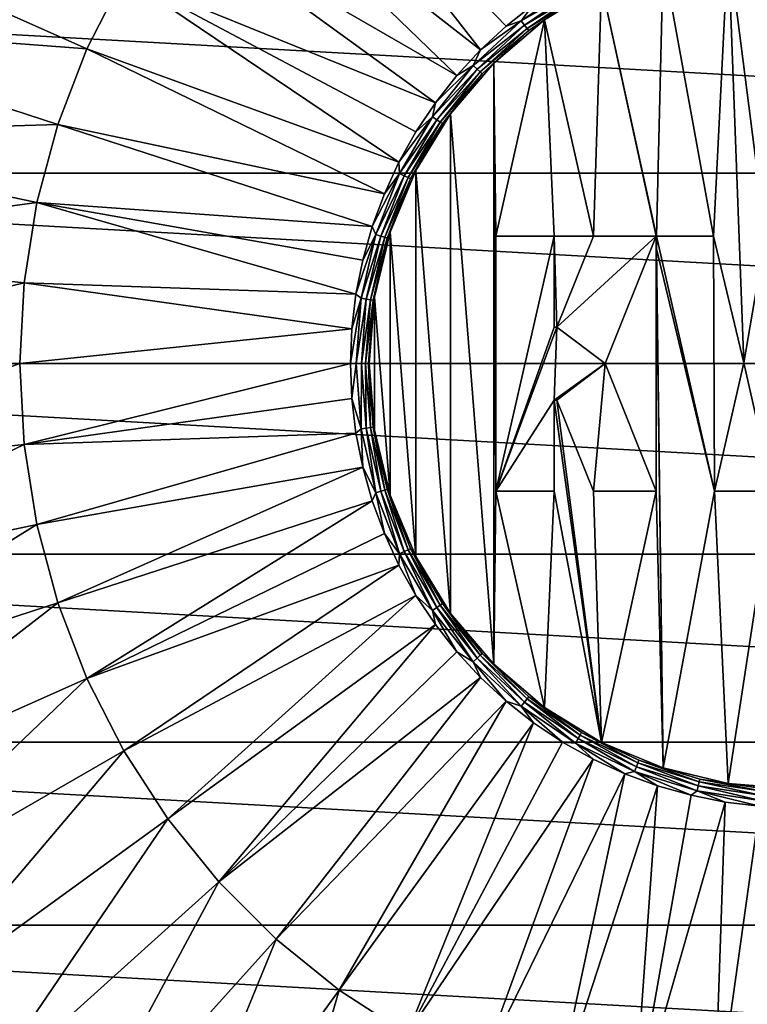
# Model space of a CAD drawing. Header units: metres. Extents: x -101 to 101, y -261 to 23.
# Tile 52 of 256: x -86 to -77, y -8 to 4. Entities that reach past the tile are written whole.
import ezdxf

# ---------------------------------------------------------------- set-up
doc = ezdxf.new("R2010")
doc.units = ezdxf.units.M
doc.layers.add('solid_505151_K2442K1000C34', color=7, linetype='CONTINUOUS')

msp = doc.modelspace()

# ---------------------------------------------------------------- linework, layer by layer
at = {"layer": 'solid_505151_K2442K1000C34'}
for points in [[(-80.19175, 3.691692, 108.226677), (-82.593605, 6.767634, 107.663673), (-83.267632, 6.093606, 107.663673)], [(-79.890724, 3.969963, 108.226677), (-79.568794, 4.22376, 108.226677), (-82.593605, 6.767634, 107.663673)], [(-80.19175, 3.691692, 108.226677), (-79.890724, 3.969963, 108.226677), (-82.593605, 6.767634, 107.663673)], [(-80.470016, 3.390663, 108.226677), (-83.267632, 6.093606, 107.663673), (-83.867516, 5.352814, 107.663673)], [(-80.470016, 3.390663, 108.226677), (-80.19175, 3.691692, 108.226677), (-83.267632, 6.093606, 107.663673)], [(-80.723801, 3.06873, 108.226677), (-83.867516, 5.352814, 107.663673), (-84.386681, 4.553375, 107.663673)], [(-80.723801, 3.06873, 108.226677), (-80.470016, 3.390663, 108.226677), (-83.867516, 5.352814, 107.663673)], [(-88.331947, 5.267922, 106.793419), (-88.81778, 4.002289, 106.793419), (-84.819427, 3.704049, 107.663673)], [(-88.331947, 5.267922, 106.793419), (-84.819427, 3.704049, 107.663673), (-84.386681, 4.553375, 107.663673)], [(-76.842857, 1.5, 107.949371), (-76.5, 5, 107.949371), (-77.282204, 4.938436, 107.949371)], [(-77.454109, 1.5, 107.949371), (-77.282204, 4.938436, 107.949371), (-78.045128, 4.755267, 107.949371)], [(-77.454109, 1.5, 107.949371), (-77.098328, 0.009774, 107.949371), (-77.282204, 4.938436, 107.949371)], [(-77.098328, 0.009774, 107.949371), (-76.842857, 1.5, 107.949371), (-77.282204, 4.938436, 107.949371)], [(-78.123283, 1.5, 107.949371), (-78.045128, 4.755267, 107.949371), (-78.769989, 4.455011, 107.949371)], [(-78.123283, 1.5, 107.949371), (-77.454109, 1.5, 107.949371), (-78.045128, 4.755267, 107.949371)], [(-81.151863, 2.370193, 108.226677), (-84.386681, 4.553375, 107.663673), (-84.819427, 3.704049, 107.663673)], [(-80.951553, 2.727872, 108.226677), (-80.723801, 3.06873, 108.226677), (-84.386681, 4.553375, 107.663673)], [(-81.151863, 2.370193, 108.226677), (-80.951553, 2.727872, 108.226677), (-84.386681, 4.553375, 107.663673)], [(-96.374245, 2.239277, -4), (-95.998535, 4.450506, -4), (-56.625755, 2.239277, -4)], [(-95.998535, 4.450506, -4), (-57.001465, 4.450506, -4), (-56.625755, 2.239277, -4)], [(-79.713661, 4.029804, 108.222481), (-79.077156, 4.463766, 108.222481), (-79.568794, 4.22376, 108.226677)], [(-79.046387, 4.410465, 108.196594), (-79.077156, 4.463766, 108.222481), (-79.713661, 4.029804, 108.222481)], [(-79.675285, 3.981685, 108.196594), (-79.046387, 4.410465, 108.196594), (-79.713661, 4.029804, 108.222481)], [(-79.021584, 4.367516, 108.151886), (-79.046387, 4.410465, 108.196594), (-79.675285, 3.981685, 108.196594)], [(-79.438934, 4.045077, 108.027771), (-79.438942, 4.045068, 107.949371), (-78.769989, 4.455011, 107.949371)], [(-78.866821, 1.5, 107.949371), (-78.769989, 4.455011, 107.949371), (-79.438942, 4.045068, 107.949371)], [(-78.866821, 1.5, 107.949371), (-78.128288, 1.5, 107.949371), (-78.769989, 4.455011, 107.949371)], [(-78.123283, 1.5, 107.949371), (-78.769989, 4.455011, 107.949371), (-78.128288, 1.5, 107.949371)], [(-79.644363, 3.942911, 108.151886), (-79.021584, 4.367516, 108.151886), (-79.675285, 3.981685, 108.196594)], [(-79.005531, 4.339703, 108.093346), (-79.021584, 4.367516, 108.151886), (-79.644363, 3.942911, 108.151886)], [(-79.624344, 3.917802, 108.093346), (-79.005531, 4.339703, 108.093346), (-79.644363, 3.942911, 108.151886)], [(-79.624344, 3.917802, 108.093346), (-79.438934, 4.045077, 108.027771), (-79.005531, 4.339703, 108.093346)], [(-79.713661, 4.029804, 108.222481), (-79.568794, 4.22376, 108.226677), (-79.890724, 3.969963, 108.226677)], [(-88.81778, 4.002289, 106.793419), (-89.168655, 2.692805, 106.793419), (-85.161034, 2.814141, 107.663673)], [(-88.81778, 4.002289, 106.793419), (-85.161034, 2.814141, 107.663673), (-84.819427, 3.704049, 107.663673)], [(-80.278381, 3.505823, 108.222481), (-79.713661, 4.029804, 108.222481), (-80.19175, 3.691692, 108.226677)], [(-79.675285, 3.981685, 108.196594), (-79.713661, 4.029804, 108.222481), (-80.278381, 3.505823, 108.222481)], [(-80.233261, 3.463961, 108.196594), (-79.675285, 3.981685, 108.196594), (-80.278381, 3.505823, 108.222481)], [(-79.644363, 3.942911, 108.151886), (-79.675285, 3.981685, 108.196594), (-80.233261, 3.463961, 108.196594)], [(-80.196907, 3.430228, 108.151886), (-79.644363, 3.942911, 108.151886), (-80.233261, 3.463961, 108.196594)], [(-79.624344, 3.917802, 108.093346), (-79.644363, 3.942911, 108.151886), (-80.196907, 3.430228, 108.151886)], [(-79.713661, 4.029804, 108.222481), (-79.890724, 3.969963, 108.226677), (-80.19175, 3.691692, 108.226677)], [(-79.438934, 4.045077, 108.027771), (-80.035545, 3.535525, 108.027771), (-79.438942, 4.045068, 107.949371)], [(-79.624344, 3.917802, 108.093346), (-80.035545, 3.535525, 108.027771), (-79.438934, 4.045077, 108.027771)], [(-80.035545, 3.535525, 108.027771), (-80.03553, 3.53553, 107.949371), (-79.438942, 4.045068, 107.949371)], [(-80.014, 1.5, 107.949371), (-79.438942, 4.045068, 107.949371), (-80.03553, 3.53553, 107.949371)], [(-79.328285, 1.5, 107.949371), (-79.438942, 4.045068, 107.949371), (-80.014, 1.5, 107.949371)], [(-79.328285, 1.5, 107.949371), (-78.866821, 1.5, 107.949371), (-79.438942, 4.045068, 107.949371)], [(-80.173363, 3.408385, 108.093346), (-79.624344, 3.917802, 108.093346), (-80.196907, 3.430228, 108.151886)], [(-80.173363, 3.408385, 108.093346), (-80.035545, 3.535525, 108.027771), (-79.624344, 3.917802, 108.093346)], [(-81.323486, 1.997898, 108.226677), (-84.819427, 3.704049, 107.663673), (-85.161034, 2.814141, 107.663673)], [(-81.323486, 1.997898, 108.226677), (-81.151863, 2.370193, 108.226677), (-84.819427, 3.704049, 107.663673)], [(-80.278381, 3.505823, 108.222481), (-80.19175, 3.691692, 108.226677), (-80.470016, 3.390663, 108.226677)], [(-80.75869, 2.903527, 108.222481), (-80.278381, 3.505823, 108.222481), (-80.723801, 3.06873, 108.226677)], [(-80.233261, 3.463961, 108.196594), (-80.278381, 3.505823, 108.222481), (-80.75869, 2.903527, 108.222481)], [(-80.278381, 3.505823, 108.222481), (-80.470016, 3.390663, 108.226677), (-80.723801, 3.06873, 108.226677)], [(-80.54509, 2.93892, 108.027771), (-80.545067, 2.938941, 107.949371), (-80.03553, 3.53553, 107.949371)], [(-80.035545, 3.535525, 108.027771), (-80.54509, 2.93892, 108.027771), (-80.03553, 3.53553, 107.949371)], [(-80.173363, 3.408385, 108.093346), (-80.54509, 2.93892, 108.027771), (-80.035545, 3.535525, 108.027771)], [(-80.545067, 2.938941, 107.949371), (-80.03553, -3.53553, 107.949371), (-80.03553, 3.53553, 107.949371)], [(-80.014, -1.5, 107.949371), (-80.03553, 3.53553, 107.949371), (-80.03553, -3.53553, 107.949371)], [(-80.014, -1.5, 107.949371), (-80.014, 1.5, 107.949371), (-80.03553, 3.53553, 107.949371)], [(-80.70784, 2.868858, 108.196594), (-80.233261, 3.463961, 108.196594), (-80.75869, 2.903527, 108.222481)], [(-80.196907, 3.430228, 108.151886), (-80.233261, 3.463961, 108.196594), (-80.70784, 2.868858, 108.196594)], [(-80.666862, 2.84092, 108.151886), (-80.196907, 3.430228, 108.151886), (-80.70784, 2.868858, 108.196594)], [(-80.173363, 3.408385, 108.093346), (-80.196907, 3.430228, 108.151886), (-80.666862, 2.84092, 108.151886)], [(-80.640327, 2.822829, 108.093346), (-80.173363, 3.408385, 108.093346), (-80.666862, 2.84092, 108.151886)], [(-80.640327, 2.822829, 108.093346), (-80.54509, 2.93892, 108.027771), (-80.173363, 3.408385, 108.093346)], [(-80.75869, 2.903527, 108.222481), (-80.723801, 3.06873, 108.226677), (-80.951553, 2.727872, 108.226677)], [(-80.75869, 2.903527, 108.222481), (-80.951553, 2.727872, 108.226677), (-81.151863, 2.370193, 108.226677)], [(-81.143875, 2.236372, 108.222481), (-80.75869, 2.903527, 108.222481), (-81.151863, 2.370193, 108.226677)], [(-80.70784, 2.868858, 108.196594), (-80.75869, 2.903527, 108.222481), (-81.143875, 2.236372, 108.222481)], [(-80.955032, 2.269947, 108.027771), (-80.955009, 2.269986, 107.949371), (-80.545067, 2.938941, 107.949371)], [(-80.54509, 2.93892, 108.027771), (-80.955032, 2.269947, 108.027771), (-80.545067, 2.938941, 107.949371)], [(-80.640327, 2.822829, 108.093346), (-80.955032, 2.269947, 108.027771), (-80.54509, 2.93892, 108.027771)], [(-80.955009, 2.269986, 107.949371), (-80.545067, -2.938941, 107.949371), (-80.545067, 2.938941, 107.949371)], [(-80.545067, 2.938941, 107.949371), (-80.545067, -2.938941, 107.949371), (-80.03553, -3.53553, 107.949371)], [(-89.168655, 2.692805, 106.793419), (-85.407745, 1.8934, 107.663673), (-85.161034, 2.814141, 107.663673)], [(-81.46537, 1.613285, 108.226677), (-85.161034, 2.814141, 107.663673), (-85.407745, 1.8934, 107.663673)], [(-81.46537, 1.613285, 108.226677), (-81.323486, 1.997898, 108.226677), (-85.161034, 2.814141, 107.663673)], [(-81.088425, 2.209669, 108.196594), (-80.70784, 2.868858, 108.196594), (-81.143875, 2.236372, 108.222481)], [(-80.666862, 2.84092, 108.151886), (-80.70784, 2.868858, 108.196594), (-81.088425, 2.209669, 108.196594)], [(-81.043739, 2.188151, 108.151886), (-80.666862, 2.84092, 108.151886), (-81.088425, 2.209669, 108.196594)], [(-80.640327, 2.822829, 108.093346), (-80.666862, 2.84092, 108.151886), (-81.043739, 2.188151, 108.151886)], [(-81.014809, 2.174216, 108.093346), (-80.640327, 2.822829, 108.093346), (-81.043739, 2.188151, 108.151886)], [(-81.014809, 2.174216, 108.093346), (-80.955032, 2.269947, 108.027771), (-80.640327, 2.822829, 108.093346)], [(-89.168655, 2.692805, 106.793419), (-89.38073, 1.353819, 106.793419), (-85.407745, 1.8934, 107.663673)], [(-81.143875, 2.236372, 108.222481), (-81.151863, 2.370193, 108.226677), (-81.323486, 1.997898, 108.226677)], [(-96.5, 0, -4), (-96.374245, 2.239277, -4), (-56.5, 0, -4)], [(-96.374245, 2.239277, -4), (-56.625755, 2.239277, -4), (-56.5, 0, -4)], [(-81.143875, 2.236372, 108.222481), (-81.323486, 1.997898, 108.226677), (-81.46537, 1.613285, 108.226677)], [(-81.425323, 1.51926, 108.222481), (-81.143875, 2.236372, 108.222481), (-81.46537, 1.613285, 108.226677)], [(-81.088425, 2.209669, 108.196594), (-81.143875, 2.236372, 108.222481), (-81.425323, 1.51926, 108.222481)], [(-81.366508, 1.501119, 108.196594), (-81.088425, 2.209669, 108.196594), (-81.425323, 1.51926, 108.222481)], [(-81.043739, 2.188151, 108.151886), (-81.088425, 2.209669, 108.196594), (-81.366508, 1.501119, 108.196594)], [(-81.255287, 1.545081, 108.027771), (-81.255264, 1.545127, 107.949371), (-80.955009, 2.269986, 107.949371)], [(-80.955032, 2.269947, 108.027771), (-81.255287, 1.545081, 108.027771), (-80.955009, 2.269986, 107.949371)], [(-81.014809, 2.174216, 108.093346), (-81.255287, 1.545081, 108.027771), (-80.955032, 2.269947, 108.027771)], [(-81.255264, 1.545127, 107.949371), (-80.955009, -2.269986, 107.949371), (-80.955009, 2.269986, 107.949371)], [(-80.955009, 2.269986, 107.949371), (-80.955009, -2.269986, 107.949371), (-80.545067, -2.938941, 107.949371)], [(-81.319122, 1.486501, 108.151886), (-81.043739, 2.188151, 108.151886), (-81.366508, 1.501119, 108.196594)], [(-81.014809, 2.174216, 108.093346), (-81.043739, 2.188151, 108.151886), (-81.319122, 1.486501, 108.151886)], [(-81.288429, 1.477035, 108.093346), (-81.014809, 2.174216, 108.093346), (-81.319122, 1.486501, 108.151886)], [(-81.288429, 1.477035, 108.093346), (-81.255287, 1.545081, 108.027771), (-81.014809, 2.174216, 108.093346)], [(-89.38073, 1.353819, 106.793419), (-85.556862, 0.951915, 107.663673), (-85.407745, 1.8934, 107.663673)], [(-81.656616, 0.816671, 108.226677), (-85.407745, 1.8934, 107.663673), (-85.556862, 0.951915, 107.663673)], [(-81.576645, 1.218731, 108.226677), (-81.46537, 1.613285, 108.226677), (-85.407745, 1.8934, 107.663673)], [(-81.656616, 0.816671, 108.226677), (-81.576645, 1.218731, 108.226677), (-85.407745, 1.8934, 107.663673)], [(-81.425323, 1.51926, 108.222481), (-81.576645, 1.218731, 108.226677), (-81.656616, 0.816671, 108.226677)], [(-81.596741, 0.76821, 108.222481), (-81.425323, 1.51926, 108.222481), (-81.656616, 0.816671, 108.226677)], [(-81.366508, 1.501119, 108.196594), (-81.425323, 1.51926, 108.222481), (-81.596741, 0.76821, 108.222481)], [(-81.425323, 1.51926, 108.222481), (-81.46537, 1.613285, 108.226677), (-81.576645, 1.218731, 108.226677)], [(-81.438438, 0.782206, 107.949371), (-81.255264, -1.545127, 107.949371), (-81.255264, 1.545127, 107.949371)], [(-81.438438, 0.78217, 108.027771), (-81.438438, 0.782206, 107.949371), (-81.255264, 1.545127, 107.949371)], [(-81.255287, 1.545081, 108.027771), (-81.438438, 0.78217, 108.027771), (-81.255264, 1.545127, 107.949371)], [(-81.288429, 1.477035, 108.093346), (-81.438438, 0.78217, 108.027771), (-81.255287, 1.545081, 108.027771)], [(-81.255264, 1.545127, 107.949371), (-81.255264, -1.545127, 107.949371), (-80.955009, -2.269986, 107.949371)], [(-81.535881, 0.759037, 108.196594), (-81.366508, 1.501119, 108.196594), (-81.596741, 0.76821, 108.222481)], [(-81.319122, 1.486501, 108.151886), (-81.366508, 1.501119, 108.196594), (-81.535881, 0.759037, 108.196594)], [(-81.486847, 0.751646, 108.151886), (-81.319122, 1.486501, 108.151886), (-81.535881, 0.759037, 108.196594)], [(-81.288429, 1.477035, 108.093346), (-81.319122, 1.486501, 108.151886), (-81.486847, 0.751646, 108.151886)], [(-81.455086, 0.746859, 108.093346), (-81.288429, 1.477035, 108.093346), (-81.486847, 0.751646, 108.151886)], [(-81.455086, 0.746859, 108.093346), (-81.438438, 0.78217, 108.027771), (-81.288429, 1.477035, 108.093346)], [(-80.014, 1.5, 107.999374), (-80.014, 1.5, 107.949371), (-80.014, -1.5, 107.949371)], [(-79.328285, 1.5, 107.999374), (-79.328285, 1.5, 107.949371), (-80.014, 1.5, 107.949371)], [(-79.328285, 1.5, 107.999374), (-80.014, 1.5, 107.949371), (-80.014, 1.5, 107.999374)], [(-80.014, -1.5, 107.999374), (-80.014, 1.5, 107.999374), (-80.014, -1.5, 107.949371)], [(-80.014, -1.5, 107.999374), (-79.328285, 1.5, 107.999374), (-80.014, 1.5, 107.999374)], [(-80.014, -1.5, 107.999374), (-79.328285, 0.428571, 107.999374), (-79.328285, 1.5, 107.999374)], [(-79.328285, 1.5, 107.949371), (-79.295395, 0.428571, 107.949371), (-78.866821, 1.5, 107.949371)], [(-79.328285, 1.5, 107.949371), (-79.328285, 0.428571, 107.949371), (-79.295395, 0.428571, 107.949371)], [(-79.328285, 0.428571, 107.999374), (-79.328285, 0.428571, 107.949371), (-79.328285, 1.5, 107.949371)], [(-79.328285, 0.428571, 107.999374), (-79.328285, 1.5, 107.949371), (-79.328285, 1.5, 107.999374)], [(-78.866821, 1.5, 107.999374), (-78.866821, 1.5, 107.949371), (-79.295395, 0.428571, 107.949371)], [(-78.866821, 1.5, 107.999374), (-79.295395, 0.428571, 107.949371), (-79.295395, 0.428571, 107.999374)], [(-78.128288, 1.5, 107.999374), (-78.866821, 1.5, 107.999374), (-79.295395, 0.428571, 107.999374)], [(-78.728287, 0, 107.999374), (-78.128288, 1.5, 107.999374), (-79.295395, 0.428571, 107.999374)], [(-78.128288, 1.5, 107.999374), (-78.128288, 1.5, 107.949371), (-78.866821, 1.5, 107.949371)], [(-78.128288, 1.5, 107.999374), (-78.866821, 1.5, 107.949371), (-78.866821, 1.5, 107.999374)], [(-78.128288, 1.5, 107.949371), (-78.728287, 0, 107.949371), (-78.128288, -1.5, 107.949371)], [(-78.728287, 0, 107.999374), (-78.728287, 0, 107.949371), (-78.128288, 1.5, 107.949371)], [(-78.728287, 0, 107.999374), (-78.128288, 1.5, 107.949371), (-78.128288, 1.5, 107.999374)], [(-78.128288, 1.5, 107.949371), (-78.128288, -1.5, 107.949371), (-78.045128, -4.755267, 107.949371)], [(-78.123283, 1.35, 107.949371), (-78.128288, 1.5, 107.949371), (-78.045128, -4.755267, 107.949371)], [(-78.123283, 1.5, 107.949371), (-78.128288, 1.5, 107.949371), (-78.123283, 1.35, 107.949371)], [(-78.123283, 1.5, 107.999374), (-78.123283, 1.5, 107.949371), (-78.123283, 1.35, 107.949371)], [(-78.123283, 1.5, 107.999374), (-78.123283, 1.35, 107.949371), (-78.123283, 1.35, 107.999374)], [(-77.454109, 1.5, 107.999374), (-77.454109, 1.5, 107.949371), (-78.123283, 1.5, 107.949371)], [(-78.123283, 1.5, 107.999374), (-77.454109, 1.5, 107.999374), (-78.123283, 1.5, 107.949371)], [(-78.123283, 1.5, 107.999374), (-78.123283, 1.35, 107.999374), (-77.442856, -1.5, 107.999374)], [(-78.123283, 1.5, 107.999374), (-77.442856, -1.5, 107.999374), (-77.454109, 1.5, 107.999374)], [(-77.098328, 0.009774, 107.999374), (-77.098328, 0.009774, 107.949371), (-77.454109, 1.5, 107.949371)], [(-77.454109, 1.5, 107.999374), (-77.098328, 0.009774, 107.999374), (-77.454109, 1.5, 107.949371)], [(-77.454109, 1.5, 107.999374), (-77.442856, -1.5, 107.999374), (-77.098328, 0.009774, 107.999374)], [(-76.842857, 1.5, 107.999374), (-76.842857, 1.5, 107.949371), (-77.098328, 0.009774, 107.949371)], [(-77.098328, 0.009774, 107.999374), (-76.842857, 1.5, 107.999374), (-77.098328, 0.009774, 107.949371)], [(-77.098328, 0.009774, 107.999374), (-76.757141, -1.5, 107.999374), (-76.842857, 1.5, 107.999374)], [(-89.38073, 1.353819, 106.793419), (-89.451675, 0, 106.793419), (-85.556862, 0.951915, 107.663673)], [(-77.442856, -1.5, 107.949371), (-78.123283, 1.35, 107.949371), (-78.045128, -4.755267, 107.949371)], [(-78.123283, 1.35, 107.999374), (-78.123283, 1.35, 107.949371), (-77.442856, -1.5, 107.949371)], [(-77.442856, -1.5, 107.999374), (-78.123283, 1.35, 107.999374), (-77.442856, -1.5, 107.949371)], [(-85.556862, 0.951915, 107.663673), (-89.451675, 0, 106.793419), (-85.60675, 0, 107.663673)], [(-81.704796, 0.409589, 108.226677), (-85.556862, 0.951915, 107.663673), (-85.60675, 0, 107.663673)], [(-81.704796, 0.409589, 108.226677), (-81.656616, 0.816671, 108.226677), (-85.556862, 0.951915, 107.663673)], [(-81.596741, 0.76821, 108.222481), (-81.656616, 0.816671, 108.226677), (-81.704796, 0.409589, 108.226677)], [(-81.596741, 0.76821, 108.222481), (-81.704796, 0.409589, 108.226677), (-81.720886, 0, 108.226677)], [(-81.654312, 0, 108.222481), (-81.596741, 0.76821, 108.222481), (-81.720886, 0, 108.226677)], [(-81.535881, 0.759037, 108.196594), (-81.596741, 0.76821, 108.222481), (-81.654312, 0, 108.222481)], [(-81.592766, 0, 108.196594), (-81.535881, 0.759037, 108.196594), (-81.654312, 0, 108.222481)], [(-81.486847, 0.751646, 108.151886), (-81.535881, 0.759037, 108.196594), (-81.592766, 0, 108.196594)], [(-81.543175, 0, 108.151886), (-81.486847, 0.751646, 108.151886), (-81.592766, 0, 108.196594)], [(-81.455086, 0.746859, 108.093346), (-81.486847, 0.751646, 108.151886), (-81.543175, 0, 108.151886)], [(-81.511055, 0, 108.093346), (-81.455086, 0.746859, 108.093346), (-81.543175, 0, 108.151886)], [(-81.511055, 0, 108.093346), (-81.5, 0, 108.027771), (-81.438438, 0.78217, 108.027771)], [(-81.511055, 0, 108.093346), (-81.438438, 0.78217, 108.027771), (-81.455086, 0.746859, 108.093346)], [(-81.438438, 0.782206, 107.949371), (-81.5, 0, 107.949371), (-81.438438, -0.782206, 107.949371)], [(-81.438438, 0.782206, 107.949371), (-81.5, 0, 108.027771), (-81.5, 0, 107.949371)], [(-81.438438, 0.78217, 108.027771), (-81.5, 0, 108.027771), (-81.438438, 0.782206, 107.949371)], [(-81.438438, 0.782206, 107.949371), (-81.438438, -0.782206, 107.949371), (-81.255264, -1.545127, 107.949371)], [(-81.704796, 0.409589, 108.226677), (-85.60675, 0, 107.663673), (-81.720886, 0, 108.226677)], [(-80.014, -1.5, 107.999374), (-79.295395, 0.428571, 107.999374), (-79.328285, 0.428571, 107.999374)], [(-80.014, -1.5, 107.999374), (-79.328285, -0.428571, 107.999374), (-79.295395, 0.428571, 107.999374)], [(-79.328285, 0.428571, 107.999374), (-79.295395, 0.428571, 107.949371), (-79.328285, 0.428571, 107.949371)], [(-79.295395, 0.428571, 107.999374), (-79.295395, 0.428571, 107.949371), (-79.328285, 0.428571, 107.999374)], [(-79.328285, -0.428571, 107.999374), (-78.728287, 0, 107.999374), (-79.295395, 0.428571, 107.999374)], [(-56.625755, -2.239277, -4), (-96.5, 0, -4), (-56.5, 0, -4)], [(-56.625755, -2.239277, -4), (-96.374245, -2.239277, -4), (-96.5, 0, -4)], [(-79.328285, -0.428571, 107.999374), (-79.295395, -0.428571, 107.999374), (-78.728287, 0, 107.999374)], [(-79.295395, -0.428571, 107.999374), (-78.866821, -1.5, 107.999374), (-78.728287, 0, 107.999374)], [(-78.866821, -1.5, 107.999374), (-78.128288, -1.5, 107.999374), (-78.728287, 0, 107.999374)], [(-78.128288, -1.5, 107.999374), (-78.128288, -1.5, 107.949371), (-78.728287, 0, 107.949371)], [(-78.128288, -1.5, 107.999374), (-78.728287, 0, 107.949371), (-78.728287, 0, 107.999374)], [(-77.098328, 0.009774, 107.999374), (-77.442856, -1.5, 107.999374), (-76.757141, -1.5, 107.999374)], [(-89.451675, 0, 106.793419), (-89.38073, -1.353819, 106.793419), (-85.60675, 0, 107.663673)], [(-89.38073, -1.353819, 106.793419), (-85.556862, -0.951915, 107.663673), (-85.60675, 0, 107.663673)], [(-81.720886, 0, 108.226677), (-85.60675, 0, 107.663673), (-85.556862, -0.951915, 107.663673)], [(-81.704788, -0.409608, 108.226677), (-81.720886, 0, 108.226677), (-85.556862, -0.951915, 107.663673)], [(-81.654312, 0, 108.222481), (-81.720886, 0, 108.226677), (-81.704788, -0.409608, 108.226677)], [(-81.596741, -0.76821, 108.222481), (-81.654312, 0, 108.222481), (-81.704788, -0.409608, 108.226677)], [(-81.596741, -0.76821, 108.222481), (-81.592766, 0, 108.196594), (-81.654312, 0, 108.222481)], [(-81.535881, -0.759037, 108.196594), (-81.592766, 0, 108.196594), (-81.596741, -0.76821, 108.222481)], [(-81.535881, -0.759037, 108.196594), (-81.543175, 0, 108.151886), (-81.592766, 0, 108.196594)], [(-81.486847, -0.751646, 108.151886), (-81.511055, 0, 108.093346), (-81.543175, 0, 108.151886)], [(-81.486847, -0.751646, 108.151886), (-81.543175, 0, 108.151886), (-81.535881, -0.759037, 108.196594)], [(-81.455086, -0.746859, 108.093346), (-81.5, 0, 108.027771), (-81.511055, 0, 108.093346)], [(-81.455086, -0.746859, 108.093346), (-81.511055, 0, 108.093346), (-81.486847, -0.751646, 108.151886)], [(-81.438438, -0.782186, 108.027771), (-81.438438, -0.782206, 107.949371), (-81.5, 0, 107.949371)], [(-81.5, 0, 108.027771), (-81.438438, -0.782186, 108.027771), (-81.5, 0, 107.949371)], [(-81.455086, -0.746859, 108.093346), (-81.438438, -0.782186, 108.027771), (-81.5, 0, 108.027771)], [(-81.656609, -0.816709, 108.226677), (-81.704788, -0.409608, 108.226677), (-85.556862, -0.951915, 107.663673)], [(-81.596741, -0.76821, 108.222481), (-81.704788, -0.409608, 108.226677), (-81.656609, -0.816709, 108.226677)], [(-80.014, -1.5, 107.999374), (-79.328285, -1.5, 107.999374), (-79.328285, -0.428571, 107.999374)], [(-79.328285, -0.428571, 107.949371), (-79.328285, -1.5, 107.949371), (-78.769989, -4.455011, 107.949371)], [(-79.295395, -0.428571, 107.949371), (-79.328285, -0.428571, 107.949371), (-78.769989, -4.455011, 107.949371)], [(-79.328285, -1.5, 107.999374), (-79.328285, -1.5, 107.949371), (-79.328285, -0.428571, 107.949371)], [(-79.295395, -0.428571, 107.999374), (-79.328285, -0.428571, 107.949371), (-79.295395, -0.428571, 107.949371)], [(-79.328285, -0.428571, 107.999374), (-79.328285, -0.428571, 107.949371), (-79.295395, -0.428571, 107.999374)], [(-79.328285, -1.5, 107.999374), (-79.328285, -0.428571, 107.949371), (-79.328285, -0.428571, 107.999374)], [(-78.866821, -1.5, 107.949371), (-79.295395, -0.428571, 107.949371), (-78.769989, -4.455011, 107.949371)], [(-79.295395, -0.428571, 107.999374), (-79.295395, -0.428571, 107.949371), (-78.866821, -1.5, 107.949371)], [(-79.295395, -0.428571, 107.999374), (-78.866821, -1.5, 107.949371), (-78.866821, -1.5, 107.999374)], [(-81.596741, -0.76821, 108.222481), (-81.656609, -0.816709, 108.226677), (-81.57663, -1.218784, 108.226677)], [(-81.535881, -0.759037, 108.196594), (-81.596741, -0.76821, 108.222481), (-81.425323, -1.51926, 108.222481)], [(-81.425323, -1.51926, 108.222481), (-81.596741, -0.76821, 108.222481), (-81.57663, -1.218784, 108.226677)], [(-81.486847, -0.751646, 108.151886), (-81.535881, -0.759037, 108.196594), (-81.366508, -1.501119, 108.196594)], [(-81.366508, -1.501119, 108.196594), (-81.535881, -0.759037, 108.196594), (-81.425323, -1.51926, 108.222481)], [(-81.455086, -0.746859, 108.093346), (-81.486847, -0.751646, 108.151886), (-81.319122, -1.486501, 108.151886)], [(-81.319122, -1.486501, 108.151886), (-81.486847, -0.751646, 108.151886), (-81.366508, -1.501119, 108.196594)], [(-81.288429, -1.477035, 108.093346), (-81.438438, -0.782186, 108.027771), (-81.455086, -0.746859, 108.093346)], [(-81.288429, -1.477035, 108.093346), (-81.455086, -0.746859, 108.093346), (-81.319122, -1.486501, 108.151886)], [(-81.438438, -0.782186, 108.027771), (-81.255272, -1.545119, 108.027771), (-81.438438, -0.782206, 107.949371)], [(-81.288429, -1.477035, 108.093346), (-81.255272, -1.545119, 108.027771), (-81.438438, -0.782186, 108.027771)], [(-81.255272, -1.545119, 108.027771), (-81.255264, -1.545127, 107.949371), (-81.438438, -0.782206, 107.949371)], [(-81.656609, -0.816709, 108.226677), (-85.556862, -0.951915, 107.663673), (-85.407745, -1.8934, 107.663673)], [(-81.57663, -1.218784, 108.226677), (-81.656609, -0.816709, 108.226677), (-85.407745, -1.8934, 107.663673)], [(-89.38073, -1.353819, 106.793419), (-89.168655, -2.692805, 106.793419), (-85.556862, -0.951915, 107.663673)], [(-89.168655, -2.692805, 106.793419), (-85.407745, -1.8934, 107.663673), (-85.556862, -0.951915, 107.663673)], [(-81.57663, -1.218784, 108.226677), (-85.407745, -1.8934, 107.663673), (-85.161034, -2.814141, 107.663673)], [(-81.465355, -1.61335, 108.226677), (-81.57663, -1.218784, 108.226677), (-85.161034, -2.814141, 107.663673)], [(-81.425323, -1.51926, 108.222481), (-81.57663, -1.218784, 108.226677), (-81.465355, -1.61335, 108.226677)], [(-81.366508, -1.501119, 108.196594), (-81.425323, -1.51926, 108.222481), (-81.143875, -2.236372, 108.222481)], [(-81.319122, -1.486501, 108.151886), (-81.366508, -1.501119, 108.196594), (-81.088425, -2.209669, 108.196594)], [(-81.088425, -2.209669, 108.196594), (-81.366508, -1.501119, 108.196594), (-81.143875, -2.236372, 108.222481)], [(-81.288429, -1.477035, 108.093346), (-81.319122, -1.486501, 108.151886), (-81.043739, -2.188151, 108.151886)], [(-81.043739, -2.188151, 108.151886), (-81.319122, -1.486501, 108.151886), (-81.088425, -2.209669, 108.196594)], [(-81.014809, -2.174216, 108.093346), (-81.255272, -1.545119, 108.027771), (-81.288429, -1.477035, 108.093346)], [(-81.014809, -2.174216, 108.093346), (-81.288429, -1.477035, 108.093346), (-81.043739, -2.188151, 108.151886)], [(-80.014, -1.5, 107.949371), (-80.03553, -3.53553, 107.949371), (-79.438942, -4.045068, 107.949371)], [(-79.328285, -1.5, 107.949371), (-80.014, -1.5, 107.949371), (-79.438942, -4.045068, 107.949371)], [(-80.014, -1.5, 107.999374), (-80.014, -1.5, 107.949371), (-79.328285, -1.5, 107.949371)], [(-80.014, -1.5, 107.999374), (-79.328285, -1.5, 107.949371), (-79.328285, -1.5, 107.999374)], [(-79.328285, -1.5, 107.949371), (-79.438942, -4.045068, 107.949371), (-78.769989, -4.455011, 107.949371)], [(-78.128288, -1.5, 107.949371), (-78.866821, -1.5, 107.949371), (-78.769989, -4.455011, 107.949371)], [(-78.866821, -1.5, 107.999374), (-78.866821, -1.5, 107.949371), (-78.128288, -1.5, 107.949371)], [(-78.866821, -1.5, 107.999374), (-78.128288, -1.5, 107.949371), (-78.128288, -1.5, 107.999374)], [(-78.128288, -1.5, 107.949371), (-78.769989, -4.455011, 107.949371), (-78.045128, -4.755267, 107.949371)], [(-77.442856, -1.5, 107.949371), (-78.045128, -4.755267, 107.949371), (-77.282204, -4.938436, 107.949371)], [(-76.757141, -1.5, 107.949371), (-77.442856, -1.5, 107.949371), (-77.282204, -4.938436, 107.949371)], [(-77.442856, -1.5, 107.999374), (-77.442856, -1.5, 107.949371), (-76.757141, -1.5, 107.949371)], [(-76.757141, -1.5, 107.999374), (-77.442856, -1.5, 107.999374), (-76.757141, -1.5, 107.949371)], [(-76.757141, -1.5, 107.949371), (-77.282204, -4.938436, 107.949371), (-76.5, -5, 107.949371)], [(-81.465355, -1.61335, 108.226677), (-85.161034, -2.814141, 107.663673), (-84.819427, -3.704049, 107.663673)], [(-81.323456, -1.997966, 108.226677), (-81.465355, -1.61335, 108.226677), (-84.819427, -3.704049, 107.663673)], [(-81.425323, -1.51926, 108.222481), (-81.465355, -1.61335, 108.226677), (-81.323456, -1.997966, 108.226677)], [(-81.143875, -2.236372, 108.222481), (-81.425323, -1.51926, 108.222481), (-81.323456, -1.997966, 108.226677)], [(-81.255272, -1.545119, 108.027771), (-80.955009, -2.269986, 107.949371), (-81.255264, -1.545127, 107.949371)], [(-81.255272, -1.545119, 108.027771), (-80.955009, -2.269991, 108.027771), (-80.955009, -2.269986, 107.949371)], [(-81.014809, -2.174216, 108.093346), (-80.955009, -2.269991, 108.027771), (-81.255272, -1.545119, 108.027771)], [(-89.168655, -2.692805, 106.793419), (-88.81778, -4.002289, 106.793419), (-85.407745, -1.8934, 107.663673)], [(-88.81778, -4.002289, 106.793419), (-85.161034, -2.814141, 107.663673), (-85.407745, -1.8934, 107.663673)], [(-81.151825, -2.370257, 108.226677), (-81.323456, -1.997966, 108.226677), (-84.819427, -3.704049, 107.663673)], [(-81.143875, -2.236372, 108.222481), (-81.323456, -1.997966, 108.226677), (-81.151825, -2.370257, 108.226677)], [(-81.043739, -2.188151, 108.151886), (-81.088425, -2.209669, 108.196594), (-80.70784, -2.868858, 108.196594)], [(-81.014809, -2.174216, 108.093346), (-81.043739, -2.188151, 108.151886), (-80.666862, -2.84092, 108.151886)], [(-80.666862, -2.84092, 108.151886), (-81.043739, -2.188151, 108.151886), (-80.70784, -2.868858, 108.196594)], [(-80.640327, -2.822829, 108.093346), (-80.955009, -2.269991, 108.027771), (-81.014809, -2.174216, 108.093346)], [(-80.640327, -2.822829, 108.093346), (-81.014809, -2.174216, 108.093346), (-80.666862, -2.84092, 108.151886)], [(-57.001465, -4.450506, -4), (-95.998535, -4.450506, -4), (-96.374245, -2.239277, -4)], [(-56.625755, -2.239277, -4), (-57.001465, -4.450506, -4), (-96.374245, -2.239277, -4)], [(-81.143875, -2.236372, 108.222481), (-81.151825, -2.370257, 108.226677), (-80.951523, -2.727929, 108.226677)], [(-81.088425, -2.209669, 108.196594), (-81.143875, -2.236372, 108.222481), (-80.75869, -2.903527, 108.222481)], [(-80.75869, -2.903527, 108.222481), (-81.143875, -2.236372, 108.222481), (-80.951523, -2.727929, 108.226677)], [(-80.70784, -2.868858, 108.196594), (-81.088425, -2.209669, 108.196594), (-80.75869, -2.903527, 108.222481)], [(-80.955009, -2.269991, 108.027771), (-80.545067, -2.938941, 107.949371), (-80.955009, -2.269986, 107.949371)], [(-80.955009, -2.269991, 108.027771), (-80.545067, -2.938955, 108.027771), (-80.545067, -2.938941, 107.949371)], [(-80.640327, -2.822829, 108.093346), (-80.545067, -2.938955, 108.027771), (-80.955009, -2.269991, 108.027771)], [(-81.151825, -2.370257, 108.226677), (-84.819427, -3.704049, 107.663673), (-84.386681, -4.553375, 107.663673)], [(-80.951523, -2.727929, 108.226677), (-81.151825, -2.370257, 108.226677), (-84.386681, -4.553375, 107.663673)], [(-80.951523, -2.727929, 108.226677), (-84.386681, -4.553375, 107.663673), (-83.867516, -5.352814, 107.663673)], [(-80.72377, -3.06878, 108.226677), (-80.951523, -2.727929, 108.226677), (-83.867516, -5.352814, 107.663673)], [(-80.75869, -2.903527, 108.222481), (-80.951523, -2.727929, 108.226677), (-80.72377, -3.06878, 108.226677)], [(-88.81778, -4.002289, 106.793419), (-88.331947, -5.267922, 106.793419), (-85.161034, -2.814141, 107.663673)], [(-88.331947, -5.267922, 106.793419), (-84.819427, -3.704049, 107.663673), (-85.161034, -2.814141, 107.663673)], [(-80.70784, -2.868858, 108.196594), (-80.75869, -2.903527, 108.222481), (-80.278381, -3.505823, 108.222481)], [(-80.666862, -2.84092, 108.151886), (-80.70784, -2.868858, 108.196594), (-80.233261, -3.463961, 108.196594)], [(-80.233261, -3.463961, 108.196594), (-80.70784, -2.868858, 108.196594), (-80.278381, -3.505823, 108.222481)], [(-80.640327, -2.822829, 108.093346), (-80.666862, -2.84092, 108.151886), (-80.196907, -3.430228, 108.151886)], [(-80.196907, -3.430228, 108.151886), (-80.666862, -2.84092, 108.151886), (-80.233261, -3.463961, 108.196594)], [(-80.173363, -3.408385, 108.093346), (-80.545067, -2.938955, 108.027771), (-80.640327, -2.822829, 108.093346)], [(-80.173363, -3.408385, 108.093346), (-80.640327, -2.822829, 108.093346), (-80.196907, -3.430228, 108.151886)], [(-80.75869, -2.903527, 108.222481), (-80.72377, -3.06878, 108.226677), (-80.469978, -3.390712, 108.226677)], [(-80.278381, -3.505823, 108.222481), (-80.75869, -2.903527, 108.222481), (-80.469978, -3.390712, 108.226677)], [(-80.545067, -2.938955, 108.027771), (-80.03553, -3.53553, 107.949371), (-80.545067, -2.938941, 107.949371)], [(-80.545067, -2.938955, 108.027771), (-80.035515, -3.535557, 108.027771), (-80.03553, -3.53553, 107.949371)], [(-80.173363, -3.408385, 108.093346), (-80.035515, -3.535557, 108.027771), (-80.545067, -2.938955, 108.027771)], [(-80.72377, -3.06878, 108.226677), (-83.867516, -5.352814, 107.663673), (-83.267632, -6.093606, 107.663673)], [(-80.469978, -3.390712, 108.226677), (-80.72377, -3.06878, 108.226677), (-83.267632, -6.093606, 107.663673)], [(-80.191704, -3.691739, 108.226677), (-80.469978, -3.390712, 108.226677), (-83.267632, -6.093606, 107.663673)], [(-80.278381, -3.505823, 108.222481), (-80.469978, -3.390712, 108.226677), (-80.191704, -3.691739, 108.226677)], [(-80.233261, -3.463961, 108.196594), (-80.278381, -3.505823, 108.222481), (-79.713661, -4.029804, 108.222481)], [(-80.196907, -3.430228, 108.151886), (-80.233261, -3.463961, 108.196594), (-79.675285, -3.981685, 108.196594)], [(-79.675285, -3.981685, 108.196594), (-80.233261, -3.463961, 108.196594), (-79.713661, -4.029804, 108.222481)], [(-80.173363, -3.408385, 108.093346), (-80.196907, -3.430228, 108.151886), (-79.644363, -3.942911, 108.151886)], [(-79.644363, -3.942911, 108.151886), (-80.196907, -3.430228, 108.151886), (-79.675285, -3.981685, 108.196594)], [(-79.624344, -3.917802, 108.093346), (-80.035515, -3.535557, 108.027771), (-80.173363, -3.408385, 108.093346)], [(-79.624344, -3.917802, 108.093346), (-80.173363, -3.408385, 108.093346), (-79.644363, -3.942911, 108.151886)], [(-80.278381, -3.505823, 108.222481), (-80.191704, -3.691739, 108.226677), (-79.890671, -3.970007, 108.226677)], [(-79.713661, -4.029804, 108.222481), (-80.278381, -3.505823, 108.222481), (-79.890671, -3.970007, 108.226677)], [(-80.035515, -3.535557, 108.027771), (-79.438942, -4.045068, 107.949371), (-80.03553, -3.53553, 107.949371)], [(-80.035515, -3.535557, 108.027771), (-79.438904, -4.045104, 108.027771), (-79.438942, -4.045068, 107.949371)], [(-79.624344, -3.917802, 108.093346), (-79.438904, -4.045104, 108.027771), (-80.035515, -3.535557, 108.027771)], [(-88.331947, -5.267922, 106.793419), (-87.716484, -6.475839, 106.793419), (-84.819427, -3.704049, 107.663673)], [(-87.716484, -6.475839, 106.793419), (-84.386681, -4.553375, 107.663673), (-84.819427, -3.704049, 107.663673)], [(-80.191704, -3.691739, 108.226677), (-83.267632, -6.093606, 107.663673), (-82.593605, -6.767634, 107.663673)], [(-79.890671, -3.970007, 108.226677), (-80.191704, -3.691739, 108.226677), (-82.593605, -6.767634, 107.663673)], [(-79.624344, -3.917802, 108.093346), (-79.644363, -3.942911, 108.151886), (-79.021584, -4.367516, 108.151886)], [(-79.005531, -4.339703, 108.093346), (-79.438904, -4.045104, 108.027771), (-79.624344, -3.917802, 108.093346)], [(-79.005531, -4.339703, 108.093346), (-79.624344, -3.917802, 108.093346), (-79.021584, -4.367516, 108.151886)], [(-79.890671, -3.970007, 108.226677), (-82.593605, -6.767634, 107.663673), (-81.852814, -7.367516, 107.663673)], [(-79.568733, -4.2238, 108.226677), (-79.890671, -3.970007, 108.226677), (-81.852814, -7.367516, 107.663673)], [(-79.713661, -4.029804, 108.222481), (-79.890671, -3.970007, 108.226677), (-79.568733, -4.2238, 108.226677)], [(-79.675285, -3.981685, 108.196594), (-79.713661, -4.029804, 108.222481), (-79.077156, -4.463766, 108.222481)], [(-79.713661, -4.029804, 108.222481), (-79.568733, -4.2238, 108.226677), (-79.227875, -4.451551, 108.226677)], [(-79.077156, -4.463766, 108.222481), (-79.713661, -4.029804, 108.222481), (-79.227875, -4.451551, 108.226677)], [(-79.644363, -3.942911, 108.151886), (-79.675285, -3.981685, 108.196594), (-79.046387, -4.410465, 108.196594)], [(-79.046387, -4.410465, 108.196594), (-79.675285, -3.981685, 108.196594), (-79.077156, -4.463766, 108.222481)], [(-79.021584, -4.367516, 108.151886), (-79.644363, -3.942911, 108.151886), (-79.046387, -4.410465, 108.196594)], [(-79.438904, -4.045104, 108.027771), (-78.769989, -4.455011, 107.949371), (-79.438942, -4.045068, 107.949371)], [(-79.438904, -4.045104, 108.027771), (-78.769928, -4.455046, 108.027771), (-78.769989, -4.455011, 107.949371)], [(-79.005531, -4.339703, 108.093346), (-78.769928, -4.455046, 108.027771), (-79.438904, -4.045104, 108.027771)], [(-79.568733, -4.2238, 108.226677), (-81.852814, -7.367516, 107.663673), (-81.053375, -7.886677, 107.663673)], [(-79.227875, -4.451551, 108.226677), (-79.568733, -4.2238, 108.226677), (-81.053375, -7.886677, 107.663673)], [(-79.021584, -4.367516, 108.151886), (-79.046387, -4.410465, 108.196594), (-78.360596, -4.740723, 108.196594)], [(-79.005531, -4.339703, 108.093346), (-79.021584, -4.367516, 108.151886), (-78.342476, -4.694557, 108.151886)], [(-78.342476, -4.694557, 108.151886), (-79.021584, -4.367516, 108.151886), (-78.360596, -4.740723, 108.196594)], [(-78.330742, -4.664661, 108.093346), (-78.769928, -4.455046, 108.027771), (-79.005531, -4.339703, 108.093346)], [(-78.330742, -4.664661, 108.093346), (-79.005531, -4.339703, 108.093346), (-78.342476, -4.694557, 108.151886)], [(-57.622368, -6.605668, -4), (-95.377632, -6.605668, -4), (-95.998535, -4.450506, -4)], [(-57.001465, -4.450506, -4), (-57.622368, -6.605668, -4), (-95.998535, -4.450506, -4)], [(-78.870201, -4.651855, 108.226677), (-79.227875, -4.451551, 108.226677), (-81.053375, -7.886677, 107.663673)], [(-79.077156, -4.463766, 108.222481), (-79.227875, -4.451551, 108.226677), (-78.870201, -4.651855, 108.226677)], [(-79.046387, -4.410465, 108.196594), (-79.077156, -4.463766, 108.222481), (-78.38308, -4.798014, 108.222481)], [(-79.077156, -4.463766, 108.222481), (-78.870201, -4.651855, 108.226677), (-78.497917, -4.823479, 108.226677)], [(-78.38308, -4.798014, 108.222481), (-79.077156, -4.463766, 108.222481), (-78.497917, -4.823479, 108.226677)], [(-78.360596, -4.740723, 108.196594), (-79.046387, -4.410465, 108.196594), (-78.38308, -4.798014, 108.222481)], [(-78.769928, -4.455046, 108.027771), (-78.045128, -4.755267, 107.949371), (-78.769989, -4.455011, 107.949371)], [(-78.769928, -4.455046, 108.027771), (-78.045059, -4.755291, 108.027771), (-78.045128, -4.755267, 107.949371)], [(-78.330742, -4.664661, 108.093346), (-78.045059, -4.755291, 108.027771), (-78.769928, -4.455046, 108.027771)], [(-87.716484, -6.475839, 106.793419), (-86.978127, -7.612805, 106.793419), (-84.386681, -4.553375, 107.663673)], [(-86.978127, -7.612805, 106.793419), (-83.867516, -5.352814, 107.663673), (-84.386681, -4.553375, 107.663673)], [(-78.870201, -4.651855, 108.226677), (-81.053375, -7.886677, 107.663673), (-80.204048, -8.31943, 107.663673)], [(-78.497917, -4.823479, 108.226677), (-78.870201, -4.651855, 108.226677), (-80.204048, -8.31943, 107.663673)], [(-78.360596, -4.740723, 108.196594), (-78.38308, -4.798014, 108.222481), (-77.646942, -5.025083, 108.222481)], [(-78.342476, -4.694557, 108.151886), (-78.360596, -4.740723, 108.196594), (-77.633247, -4.96508, 108.196594)], [(-77.633247, -4.96508, 108.196594), (-78.360596, -4.740723, 108.196594), (-77.646942, -5.025083, 108.222481)], [(-78.330742, -4.664661, 108.093346), (-78.342476, -4.694557, 108.151886), (-77.622215, -4.91673, 108.151886)], [(-77.622215, -4.91673, 108.151886), (-78.342476, -4.694557, 108.151886), (-77.633247, -4.96508, 108.196594)], [(-77.615067, -4.885419, 108.093346), (-78.045059, -4.755291, 108.027771), (-78.330742, -4.664661, 108.093346)], [(-77.615067, -4.885419, 108.093346), (-78.330742, -4.664661, 108.093346), (-77.622215, -4.91673, 108.151886)], [(-78.497917, -4.823479, 108.226677), (-80.204048, -8.31943, 107.663673), (-79.31414, -8.661035, 107.663673)], [(-78.113312, -4.965364, 108.226677), (-78.497917, -4.823479, 108.226677), (-79.31414, -8.661035, 107.663673)], [(-78.38308, -4.798014, 108.222481), (-78.497917, -4.823479, 108.226677), (-78.113312, -4.965364, 108.226677)], [(-78.38308, -4.798014, 108.222481), (-78.113312, -4.965364, 108.226677), (-77.718758, -5.076637, 108.226677)], [(-77.646942, -5.025083, 108.222481), (-78.38308, -4.798014, 108.222481), (-77.718758, -5.076637, 108.226677)], [(-78.045059, -4.755291, 108.027771), (-77.282204, -4.938436, 107.949371), (-78.045128, -4.755267, 107.949371)], [(-78.045059, -4.755291, 108.027771), (-77.28215, -4.938446, 108.027771), (-77.282204, -4.938436, 107.949371)], [(-77.615067, -4.885419, 108.093346), (-77.28215, -4.938446, 108.027771), (-78.045059, -4.755291, 108.027771)], [(-78.113312, -4.965364, 108.226677), (-79.31414, -8.661035, 107.663673), (-78.393402, -8.907746, 107.663673)], [(-77.718758, -5.076637, 108.226677), (-78.113312, -4.965364, 108.226677), (-78.393402, -8.907746, 107.663673)], [(-77.633247, -4.96508, 108.196594), (-77.646942, -5.025083, 108.222481), (-76.885185, -5.1399, 108.222481)], [(-77.622215, -4.91673, 108.151886), (-77.633247, -4.96508, 108.196594), (-76.880585, -5.078526, 108.196594)], [(-76.880585, -5.078526, 108.196594), (-77.633247, -4.96508, 108.196594), (-76.885185, -5.1399, 108.222481)], [(-77.615067, -4.885419, 108.093346), (-77.622215, -4.91673, 108.151886), (-76.876877, -5.029071, 108.151886)], [(-76.876877, -5.029071, 108.151886), (-77.622215, -4.91673, 108.151886), (-76.880585, -5.078526, 108.196594)], [(-76.874474, -4.997046, 108.093346), (-77.28215, -4.938446, 108.027771), (-77.615067, -4.885419, 108.093346)], [(-76.874474, -4.997046, 108.093346), (-77.615067, -4.885419, 108.093346), (-76.876877, -5.029071, 108.151886)], [(-77.28215, -4.938446, 108.027771), (-76.5, -5, 107.949371), (-77.282204, -4.938436, 107.949371)], [(-77.28215, -4.938446, 108.027771), (-76.499977, -5, 108.027771), (-76.5, -5, 107.949371)], [(-76.874474, -4.997046, 108.093346), (-76.499977, -5, 108.027771), (-77.28215, -4.938446, 108.027771)], [(-77.316696, -5.156611, 108.226677), (-77.718758, -5.076637, 108.226677), (-78.393402, -8.907746, 107.663673)], [(-77.646942, -5.025083, 108.222481), (-77.718758, -5.076637, 108.226677), (-77.316696, -5.156611, 108.226677)], [(-77.646942, -5.025083, 108.222481), (-77.316696, -5.156611, 108.226677), (-76.909592, -5.204792, 108.226677)], [(-76.885185, -5.1399, 108.222481), (-77.646942, -5.025083, 108.222481), (-76.909592, -5.204792, 108.226677)], [(-77.316696, -5.156611, 108.226677), (-78.393402, -8.907746, 107.663673), (-77.451912, -9.056863, 107.663673)], [(-76.909592, -5.204792, 108.226677), (-77.316696, -5.156611, 108.226677), (-77.451912, -9.056863, 107.663673)], [(-76.909592, -5.204792, 108.226677), (-77.451912, -9.056863, 107.663673), (-76.5, -9.10675, 107.663673)], [(-86.978127, -7.612805, 106.793419), (-86.124969, -8.666365, 106.793419), (-83.867516, -5.352814, 107.663673)], [(-86.124969, -8.666365, 106.793419), (-83.267632, -6.093606, 107.663673), (-83.867516, -5.352814, 107.663673)], [(-86.124969, -8.666365, 106.793419), (-85.166367, -9.624972, 106.793419), (-83.267632, -6.093606, 107.663673)], [(-85.166367, -9.624972, 106.793419), (-82.593605, -6.767634, 107.663673), (-83.267632, -6.093606, 107.663673)], [(-58.480629, -8.67768, -4), (-94.519371, -8.67768, -4), (-95.377632, -6.605668, -4)], [(-57.622368, -6.605668, -4), (-58.480629, -8.67768, -4), (-95.377632, -6.605668, -4)], [(-85.166367, -9.624972, 106.793419), (-84.112808, -10.478127, 106.793419), (-82.593605, -6.767634, 107.663673)], [(-84.112808, -10.478127, 106.793419), (-81.852814, -7.367516, 107.663673), (-82.593605, -6.767634, 107.663673)], [(-84.112808, -10.478127, 106.793419), (-82.975838, -11.216482, 106.793419), (-81.852814, -7.367516, 107.663673)], [(-82.975838, -11.216482, 106.793419), (-81.053375, -7.886677, 107.663673), (-81.852814, -7.367516, 107.663673)]]:
    msp.add_3dface(points, dxfattribs=at)

doc.saveas('drawing.dxf')
